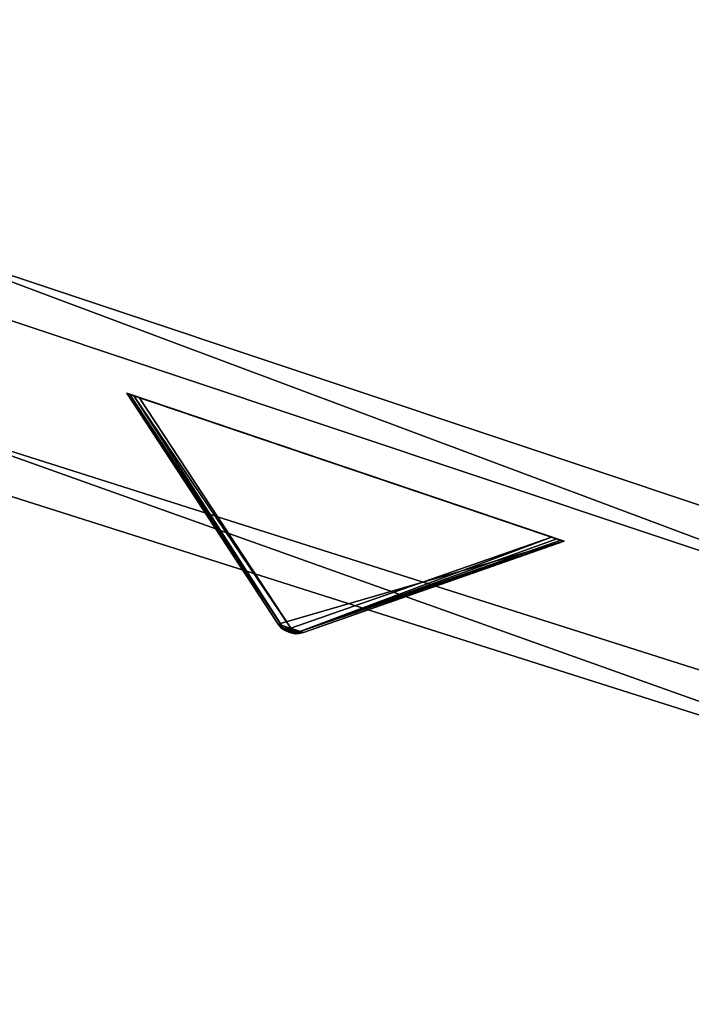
# Model space of a CAD drawing. Extents: x 1239 to 1951, y -365 to 347.
# Tile 18 of 98: x 1468 to 1499, y -363 to -317. Entities that reach past the tile are written whole.
import ezdxf

# ---------------------------------------------------------------- set-up
doc = ezdxf.new("R2010")
doc.units = 0
doc.header["$LTSCALE"] = 25.4
doc.layers.get('0').update_dxf_attribs({"color": 13, "linetype": 'CONTINUOUS'})

# ---------------------------------------------------------------- blocks, each defined once
blk = doc.blocks.new('GRUPUJ_10')
at = {"color": 0}
mesh = blk.add_polyface(dxfattribs=at)
corners = [(0, 334.731, 403.847), (1.997, 334.841, 403.847), (1.462, 391.844, 403.847), (7.718, 278.124, 403.847), (9.671, 278.553, 403.847), (24.417, 223.488, 403.847), (26.276, 224.224, 403.847), (49.663, 172.237, 403.847), (51.38, 173.263, 403.847), (82.804, 125.7, 403.847), (84.334, 126.988, 403.847), (122.98, 85.082, 403.847), (124.285, 86.599, 403.847), (145.389, 67.329, 403.847), (146.566, 68.945, 403.847), (169.152, 51.435, 403.847), (170.196, 53.141, 403.847), (220.124, 25.63, 403.847), (220.881, 27.482, 403.847), (274.575, 8.336, 403.847), (275.025, 10.285, 403.847), (331.094, 0, 403.847), (331.226, 1.996, 403.847), (388.22, 0.838, 403.847), (388.029, 2.829, 403.847), (443.963, 12.764, 403.847), (444.47, 10.83, 403.847), (497.579, 31.543, 403.847), (498.39, 29.714, 403.847), (547.489, 58.679, 403.847), (548.582, 57.004, 403.847), (592.399, 93.469, 403.847), (593.747, 91.992, 403.847), (631.147, 135.014, 403.847), (632.714, 133.772, 403.847), (662.728, 182.235, 403.847), (664.475, 181.261, 403.847), (686.326, 233.912, 403.847), (688.207, 233.23, 403.847), (701.329, 288.704, 403.847), (703.294, 288.333, 403.847), (707.348, 345.194, 403.847), (709.348, 345.143, 403.847), (3.451, 391.632, 403.847), (12.067, 447.982, 403.847), (13.996, 447.454, 403.847), (31.54, 501.693, 403.847), (33.36, 500.862, 403.847), (59.377, 551.584, 403.847), (61.039, 550.472, 403.847), (94.856, 596.363, 403.847), (96.318, 594.999, 403.847), (137.059, 634.872, 403.847), (138.283, 633.291, 403.847), (184.892, 666.112, 403.847), (185.847, 664.355, 403.847), (237.117, 689.274, 403.847), (237.778, 687.387, 403.847), (292.382, 703.759, 403.847), (292.732, 701.79, 403.847), (349.254, 709.192, 403.847), (349.284, 707.192, 403.847), (406.262, 705.431, 403.847), (405.97, 703.452, 403.847), (461.322, 690.668, 403.847), (461.927, 692.574, 403.847), (513.907, 669.17, 403.847), (514.81, 670.954, 403.847), (562.362, 639.515, 403.847), (563.54, 641.131, 403.847), (605.432, 602.471, 403.847), (606.854, 603.878, 403.847), (642.003, 558.999, 403.847), (643.632, 560.159, 403.847), (671.127, 510.222, 403.847), (672.921, 511.106, 403.847), (692.049, 457.406, 403.847), (693.962, 457.991, 403.847), (704.228, 401.918, 403.847), (706.21, 402.188, 403.847)]
mesh.append_faces([[corners[k] for k in face] for face in [(0, 1, 2), (1, 3, 4), (4, 5, 6), (6, 7, 8), (8, 9, 10), (10, 11, 12), (12, 13, 14), (14, 15, 16), (16, 17, 18), (18, 19, 20), (20, 21, 22), (22, 23, 24), (24, 23, 25), (25, 26, 27), (27, 28, 29), (29, 30, 31), (31, 32, 33), (33, 34, 35), (35, 36, 37), (37, 38, 39), (39, 40, 41), (2, 43, 44), (43, 2, 1), (44, 45, 46), (46, 47, 48), (48, 49, 50), (50, 51, 52), (52, 53, 54), (54, 55, 56), (56, 57, 58), (58, 59, 60), (60, 61, 62), (62, 64, 65), (65, 66, 67), (67, 68, 69), (69, 70, 71), (71, 72, 73), (73, 74, 75), (75, 76, 77), (77, 78, 79), (79, 41, 42)]], dxfattribs={"vtx0": -1, "vtx1": -1, "color": 0})
mesh.append_faces([[corners[k] for k in face] for face in [(1, 0, 3), (4, 3, 5), (6, 5, 7), (8, 7, 9), (10, 9, 11), (12, 11, 13), (14, 13, 15), (16, 15, 17), (18, 17, 19), (20, 19, 21), (22, 21, 23), (25, 23, 26), (27, 26, 28), (29, 28, 30), (31, 30, 32), (33, 32, 34), (35, 34, 36), (37, 36, 38), (39, 38, 40), (41, 40, 42), (44, 43, 45), (46, 45, 47), (48, 47, 49), (50, 49, 51), (52, 51, 53), (54, 53, 55), (56, 55, 57), (58, 57, 59), (60, 59, 61), (62, 61, 63), (62, 63, 64), (65, 64, 66), (67, 66, 68), (69, 68, 70), (71, 70, 72), (73, 72, 74), (75, 74, 76), (77, 76, 78), (79, 78, 41)]], dxfattribs={"vtx0": -1, "vtx2": -1, "color": 0})
mesh = blk.add_polyface(dxfattribs=at)
corners = [(1.462, 391.844, 383.847), (3.451, 391.632, 383.847), (1.997, 334.841, 383.847), (12.067, 447.982, 383.847), (13.996, 447.454, 383.847), (31.54, 501.693, 383.847), (33.36, 500.862, 383.847), (59.377, 551.584, 383.847), (61.039, 550.472, 383.847), (94.856, 596.363, 383.847), (96.318, 594.999, 383.847), (137.059, 634.872, 383.847), (138.283, 633.291, 383.847), (184.892, 666.112, 383.847), (185.847, 664.355, 383.847), (237.117, 689.274, 383.847), (237.778, 687.387, 383.847), (292.382, 703.759, 383.847), (292.732, 701.79, 383.847), (349.254, 709.192, 383.847), (349.284, 707.192, 383.847), (406.262, 705.431, 383.847), (405.97, 703.452, 383.847), (461.322, 690.668, 383.847), (461.927, 692.574, 383.847), (513.907, 669.17, 383.847), (514.81, 670.954, 383.847), (562.362, 639.515, 383.847), (563.54, 641.131, 383.847), (605.432, 602.471, 383.847), (606.854, 603.878, 383.847), (642.003, 558.999, 383.847), (643.632, 560.159, 383.847), (671.127, 510.222, 383.847), (672.921, 511.106, 383.847), (692.049, 457.406, 383.847), (693.962, 457.991, 383.847), (704.228, 401.918, 383.847), (706.21, 402.188, 383.847), (707.348, 345.194, 383.847), (709.348, 345.143, 383.847), (0, 334.731, 383.847), (7.718, 278.124, 383.847), (9.671, 278.553, 383.847), (24.417, 223.488, 383.847), (26.276, 224.224, 383.847), (49.663, 172.237, 383.847), (51.38, 173.263, 383.847), (82.804, 125.7, 383.847), (84.334, 126.988, 383.847), (122.98, 85.082, 383.847), (124.285, 86.599, 383.847), (145.389, 67.329, 383.847), (146.566, 68.945, 383.847), (169.152, 51.435, 383.847), (170.196, 53.141, 383.847), (220.124, 25.63, 383.847), (220.881, 27.482, 383.847), (274.575, 8.336, 383.847), (275.025, 10.285, 383.847), (331.094, 0, 383.847), (331.226, 1.996, 383.847), (388.22, 0.838, 383.847), (388.029, 2.829, 383.847), (443.963, 12.764, 383.847), (444.47, 10.83, 383.847), (497.579, 31.543, 383.847), (498.39, 29.714, 383.847), (547.489, 58.679, 383.847), (548.582, 57.004, 383.847), (592.399, 93.469, 383.847), (593.747, 91.992, 383.847), (631.147, 135.014, 383.847), (632.714, 133.772, 383.847), (662.728, 182.235, 383.847), (664.475, 181.261, 383.847), (686.326, 233.912, 383.847), (688.207, 233.23, 383.847), (701.329, 288.704, 383.847), (703.294, 288.333, 383.847)]
mesh.append_faces([[corners[k] for k in face] for face in [(1, 3, 4), (4, 5, 6), (6, 7, 8), (8, 9, 10), (10, 11, 12), (12, 13, 14), (14, 15, 16), (16, 17, 18), (18, 19, 20), (20, 21, 22), (22, 21, 23), (23, 24, 25), (25, 26, 27), (27, 28, 29), (29, 30, 31), (31, 32, 33), (33, 34, 35), (35, 36, 37), (37, 38, 39), (41, 2, 42), (42, 43, 44), (44, 45, 46), (46, 47, 48), (48, 49, 50), (50, 51, 52), (52, 53, 54), (54, 55, 56), (56, 57, 58), (58, 59, 60), (60, 61, 62), (62, 64, 65), (65, 66, 67), (67, 68, 69), (69, 70, 71), (71, 72, 73), (73, 74, 75), (75, 76, 77), (77, 78, 79), (79, 39, 40)]], dxfattribs={"vtx0": -1, "vtx1": -1, "color": 0})
mesh.append_faces([[corners[k] for k in face] for face in [(0, 1, 2), (1, 0, 3), (4, 3, 5), (6, 5, 7), (8, 7, 9), (10, 9, 11), (12, 11, 13), (14, 13, 15), (16, 15, 17), (18, 17, 19), (20, 19, 21), (23, 21, 24), (25, 24, 26), (27, 26, 28), (29, 28, 30), (31, 30, 32), (33, 32, 34), (35, 34, 36), (37, 36, 38), (39, 38, 40), (2, 41, 0), (42, 2, 43), (44, 43, 45), (46, 45, 47), (48, 47, 49), (50, 49, 51), (52, 51, 53), (54, 53, 55), (56, 55, 57), (58, 57, 59), (60, 59, 61), (62, 61, 63), (62, 63, 64), (65, 64, 66), (67, 66, 68), (69, 68, 70), (71, 70, 72), (73, 72, 74), (75, 74, 76), (77, 76, 78), (79, 78, 39)]], dxfattribs={"vtx0": -1, "vtx2": -1, "color": 0})
mesh = blk.add_polyface(dxfattribs=at)
corners = [(13.987, 284.721, 390.847), (9.244, 340.318, 390.847), (7.246, 340.238, 390.847), (15.946, 285.121, 390.847), (29.546, 231.005, 390.847), (31.416, 231.714, 390.847), (53.52, 180.48, 390.847), (55.252, 181.48, 390.847), (85.289, 134.455, 390.847), (86.838, 135.72, 390.847), (124.029, 94.122, 390.847), (125.355, 95.62, 390.847), (168.737, 60.526, 390.847), (169.806, 62.217, 390.847), (218.256, 34.537, 390.847), (219.04, 36.377, 390.847), (271.302, 16.828, 390.847), (271.781, 18.77, 390.847), (326.502, 7.857, 390.847), (326.663, 9.85, 390.847), (354.464, 6.73, 390.847), (354.464, 8.73, 390.847), (382.426, 7.857, 390.847), (382.265, 9.85, 390.847), (437.148, 18.77, 390.847), (437.626, 16.828, 390.847), (489.889, 36.377, 390.847), (490.672, 34.537, 390.847), (539.122, 62.217, 390.847), (540.191, 60.526, 390.847), (583.573, 95.62, 390.847), (584.899, 94.122, 390.847), (622.09, 135.72, 390.847), (623.639, 134.455, 390.847), (653.676, 181.48, 390.847), (655.408, 180.48, 390.847), (677.512, 231.714, 390.847), (679.382, 231.005, 390.847), (692.982, 285.121, 390.847), (694.941, 284.721, 390.847), (699.684, 340.318, 390.847), (701.682, 340.238, 390.847), (9.498, 396.116, 390.847), (11.483, 395.875, 390.847), (20.684, 450.911, 390.847), (22.605, 450.354, 390.847), (40.515, 503.201, 390.847), (42.322, 502.343, 390.847), (68.477, 551.632, 390.847), (70.123, 550.496, 390.847), (103.846, 594.952, 390.847), (105.289, 593.566, 390.847), (145.706, 632.036, 390.847), (146.908, 630.437, 390.847), (192.973, 661.926, 390.847), (193.902, 660.155, 390.847), (244.422, 683.846, 390.847), (245.055, 681.949, 390.847), (298.721, 697.23, 390.847), (299.042, 695.256, 390.847), (354.464, 701.73, 390.847), (354.464, 699.73, 390.847), (409.886, 695.256, 390.847), (410.207, 697.23, 390.847), (463.873, 681.949, 390.847), (464.506, 683.846, 390.847), (515.026, 660.155, 390.847), (515.955, 661.926, 390.847), (562.021, 630.437, 390.847), (563.222, 632.036, 390.847), (603.64, 593.566, 390.847), (605.082, 594.952, 390.847), (638.805, 550.496, 390.847), (640.451, 551.632, 390.847), (666.606, 502.343, 390.847), (668.413, 503.201, 390.847), (686.323, 450.354, 390.847), (688.244, 450.911, 390.847), (697.445, 395.875, 390.847), (699.43, 396.116, 390.847)]
mesh.append_faces([[corners[k] for k in face] for face in [(0, 1, 2), (1, 0, 3), (3, 4, 5), (5, 6, 7), (7, 8, 9), (9, 10, 11), (11, 12, 13), (13, 14, 15), (15, 16, 17), (17, 18, 19), (19, 20, 21), (21, 22, 23), (23, 22, 24), (24, 25, 26), (26, 27, 28), (28, 29, 30), (30, 31, 32), (32, 33, 34), (34, 35, 36), (36, 37, 38), (38, 39, 40), (42, 43, 44), (44, 45, 46), (46, 47, 48), (48, 49, 50), (50, 51, 52), (52, 53, 54), (54, 55, 56), (56, 57, 58), (58, 59, 60), (60, 62, 63), (63, 64, 65), (65, 66, 67), (67, 68, 69), (69, 70, 71), (71, 72, 73), (73, 74, 75), (75, 76, 77), (77, 78, 79), (79, 40, 41)]], dxfattribs={"vtx0": -1, "vtx1": -1, "color": 0})
mesh.append_faces([[corners[k] for k in face] for face in [(3, 0, 4), (5, 4, 6), (7, 6, 8), (9, 8, 10), (11, 10, 12), (13, 12, 14), (15, 14, 16), (17, 16, 18), (19, 18, 20), (21, 20, 22), (24, 22, 25), (26, 25, 27), (28, 27, 29), (30, 29, 31), (32, 31, 33), (34, 33, 35), (36, 35, 37), (38, 37, 39), (40, 39, 41), (1, 42, 2), (42, 1, 43), (44, 43, 45), (46, 45, 47), (48, 47, 49), (50, 49, 51), (52, 51, 53), (54, 53, 55), (56, 55, 57), (58, 57, 59), (60, 59, 61), (60, 61, 62), (63, 62, 64), (65, 64, 66), (67, 66, 68), (69, 68, 70), (71, 70, 72), (73, 72, 74), (75, 74, 76), (77, 76, 78), (79, 78, 40)]], dxfattribs={"vtx0": -1, "vtx2": -1, "color": 0})
mesh = blk.add_polyface(dxfattribs=at)
corners = [(9.498, 396.116, 383.847), (9.244, 340.318, 383.847), (7.246, 340.238, 383.847), (11.483, 395.875, 383.847), (20.684, 450.911, 383.847), (22.605, 450.354, 383.847), (40.515, 503.201, 383.847), (42.322, 502.343, 383.847), (68.477, 551.632, 383.847), (70.123, 550.496, 383.847), (103.846, 594.952, 383.847), (105.289, 593.566, 383.847), (145.706, 632.036, 383.847), (146.908, 630.437, 383.847), (192.973, 661.926, 383.847), (193.902, 660.155, 383.847), (244.422, 683.846, 383.847), (245.055, 681.949, 383.847), (298.721, 697.23, 383.847), (299.042, 695.256, 383.847), (354.464, 701.73, 383.847), (354.464, 699.73, 383.847), (410.207, 697.23, 383.847), (409.886, 695.256, 383.847), (463.873, 681.949, 383.847), (464.506, 683.846, 383.847), (515.026, 660.155, 383.847), (515.955, 661.926, 383.847), (562.021, 630.437, 383.847), (563.222, 632.036, 383.847), (603.64, 593.566, 383.847), (605.082, 594.952, 383.847), (638.805, 550.496, 383.847), (640.451, 551.632, 383.847), (666.606, 502.343, 383.847), (668.413, 503.201, 383.847), (686.323, 450.354, 383.847), (688.244, 450.911, 383.847), (697.445, 395.875, 383.847), (699.43, 396.116, 383.847), (699.684, 340.318, 383.847), (701.682, 340.238, 383.847), (13.987, 284.721, 383.847), (15.946, 285.121, 383.847), (29.546, 231.005, 383.847), (31.416, 231.714, 383.847), (53.52, 180.48, 383.847), (55.252, 181.48, 383.847), (85.289, 134.455, 383.847), (86.838, 135.72, 383.847), (124.029, 94.122, 383.847), (125.355, 95.62, 383.847), (168.737, 60.526, 383.847), (169.806, 62.217, 383.847), (218.256, 34.537, 383.847), (219.04, 36.377, 383.847), (271.302, 16.828, 383.847), (271.781, 18.77, 383.847), (326.502, 7.857, 383.847), (326.663, 9.85, 383.847), (354.464, 6.73, 383.847), (354.464, 8.73, 383.847), (382.265, 9.85, 383.847), (382.426, 7.857, 383.847), (437.148, 18.77, 383.847), (437.626, 16.828, 383.847), (489.889, 36.377, 383.847), (490.672, 34.537, 383.847), (539.122, 62.217, 383.847), (540.191, 60.526, 383.847), (583.573, 95.62, 383.847), (584.899, 94.122, 383.847), (622.09, 135.72, 383.847), (623.639, 134.455, 383.847), (653.676, 181.48, 383.847), (655.408, 180.48, 383.847), (677.512, 231.714, 383.847), (679.382, 231.005, 383.847), (692.982, 285.121, 383.847), (694.941, 284.721, 383.847)]
mesh.append_faces([[corners[k] for k in face] for face in [(0, 1, 2), (1, 0, 3), (3, 4, 5), (5, 6, 7), (7, 8, 9), (9, 10, 11), (11, 12, 13), (13, 14, 15), (15, 16, 17), (17, 18, 19), (19, 20, 21), (21, 22, 23), (23, 22, 24), (24, 25, 26), (26, 27, 28), (28, 29, 30), (30, 31, 32), (32, 33, 34), (34, 35, 36), (36, 37, 38), (38, 39, 40), (42, 43, 44), (44, 45, 46), (46, 47, 48), (48, 49, 50), (50, 51, 52), (52, 53, 54), (54, 55, 56), (56, 57, 58), (58, 59, 60), (60, 62, 63), (63, 64, 65), (65, 66, 67), (67, 68, 69), (69, 70, 71), (71, 72, 73), (73, 74, 75), (75, 76, 77), (77, 78, 79), (79, 40, 41)]], dxfattribs={"vtx0": -1, "vtx1": -1, "color": 0})
mesh.append_faces([[corners[k] for k in face] for face in [(3, 0, 4), (5, 4, 6), (7, 6, 8), (9, 8, 10), (11, 10, 12), (13, 12, 14), (15, 14, 16), (17, 16, 18), (19, 18, 20), (21, 20, 22), (24, 22, 25), (26, 25, 27), (28, 27, 29), (30, 29, 31), (32, 31, 33), (34, 33, 35), (36, 35, 37), (38, 37, 39), (40, 39, 41), (1, 42, 2), (42, 1, 43), (44, 43, 45), (46, 45, 47), (48, 47, 49), (50, 49, 51), (52, 51, 53), (54, 53, 55), (56, 55, 57), (58, 57, 59), (60, 59, 61), (60, 61, 62), (63, 62, 64), (65, 64, 66), (67, 66, 68), (69, 68, 70), (71, 70, 72), (73, 72, 74), (75, 74, 76), (77, 76, 78), (79, 78, 40)]], dxfattribs={"vtx0": -1, "vtx2": -1, "color": 0})
mesh = blk.add_polyface(dxfattribs=at)
corners = [(219.04, 36.377, 390.847), (271.781, 18.77, 383.847), (219.04, 36.377, 383.847), (271.781, 18.77, 390.847)]
mesh.append_faces([[corners[k] for k in face] for face in [(0, 1, 2), (1, 0, 3)]], dxfattribs={"vtx0": -1, "color": 0})
mesh = blk.add_polyface(dxfattribs=at)
corners = [(271.302, 16.828, 390.847), (218.256, 34.537, 383.847), (271.302, 16.828, 383.847), (218.256, 34.537, 390.847)]
mesh.append_faces([[corners[k] for k in face] for face in [(0, 1, 2), (1, 0, 3)]], dxfattribs={"vtx0": -1, "color": 0})
mesh = blk.add_polyface(dxfattribs=at)
corners = [(220.881, 27.482, 403.847), (275.025, 10.285, 383.847), (220.881, 27.482, 383.847), (275.025, 10.285, 403.847)]
mesh.append_faces([[corners[k] for k in face] for face in [(0, 1, 2), (1, 0, 3)]], dxfattribs={"vtx0": -1, "color": 0})
mesh = blk.add_polyface(dxfattribs=at)
corners = [(274.575, 8.336, 403.847), (220.124, 25.63, 383.847), (274.575, 8.336, 383.847), (220.124, 25.63, 403.847)]
mesh.append_faces([[corners[k] for k in face] for face in [(0, 1, 2), (1, 0, 3)]], dxfattribs={"vtx0": -1, "color": 0})
blk = doc.blocks.new('GRUPUJ_12')
at = {"color": 254}
mesh = blk.add_polyface(dxfattribs=at)
corners = [(233.593, 30.174, 245.041), (253.037, 23.593, 245), (233.838, 30.091, 245), (253.282, 23.51, 245.041), (233.408, 30.237, 245.162), (253.466, 23.447, 245.162), (233.294, 30.276, 245.357), (253.581, 23.408, 245.357), (233.255, 30.289, 245.616), (253.62, 23.395, 245.616), (233.255, 30.289, 395), (253.62, 23.395, 395)]
mesh.append_faces([[corners[k] for k in face] for face in [(0, 1, 2), (9, 10, 11)]], dxfattribs={"vtx0": -1, "color": 254})
mesh.append_faces([[corners[k] for k in face] for face in [(1, 0, 3), (3, 4, 5), (5, 6, 7), (7, 8, 9)]], dxfattribs={"vtx0": -1, "vtx1": -1, "color": 254})
mesh.append_faces([[corners[k] for k in face] for face in [(3, 0, 4), (5, 4, 6), (7, 6, 8), (9, 8, 10)]], dxfattribs={"vtx0": -1, "vtx2": -1, "color": 254})
mesh = blk.add_polyface(dxfattribs=at)
corners = [(241.046, 19.094, 384.625), (240.631, 19.235, 384.625), (240.831, 19.142, 384.594), (241.267, 19.095, 384.717), (240.456, 19.37, 384.717), (241.482, 19.145, 384.866), (240.316, 19.54, 384.866), (253.62, 23.395, 395), (233.255, 30.289, 395)]
mesh.append_faces([[corners[k] for k in face] for face in [(0, 1, 2), (6, 7, 8)]], dxfattribs={"vtx0": -1, "color": 254})
mesh.append_faces([[corners[k] for k in face] for face in [(1, 3, 4), (4, 5, 6)]], dxfattribs={"vtx0": -1, "vtx1": -1, "color": 254})
mesh.append_faces([[corners[k] for k in face] for face in [(1, 0, 3), (4, 3, 5), (6, 5, 7)]], dxfattribs={"vtx0": -1, "vtx2": -1, "color": 254})
mesh = blk.add_polyface(dxfattribs=at)
corners = [(233.255, 30.289, 395), (240.316, 19.54, 255.75), (240.316, 19.54, 384.866), (233.255, 30.289, 245.616)]
mesh.append_faces([[corners[k] for k in face] for face in [(0, 1, 2), (1, 0, 3)]], dxfattribs={"vtx0": -1, "color": 254})
mesh = blk.add_polyface(dxfattribs=at)
corners = [(233.255, 30.289, 245.616), (240.545, 19.37, 255.41), (240.316, 19.54, 255.75)]
mesh.append_faces([[corners[k] for k in face] for face in [(0, 1, 2)]], dxfattribs={"color": 254})
mesh = blk.add_polyface(dxfattribs=at)
corners = [(233.255, 30.289, 245.616), (233.294, 30.276, 245.357), (240.545, 19.37, 255.41)]
mesh.append_faces([[corners[k] for k in face] for face in [(0, 1, 2)]], dxfattribs={"color": 254})
mesh = blk.add_polyface(dxfattribs=at)
corners = [(240.545, 19.37, 255.41), (233.294, 30.276, 245.357), (233.408, 30.237, 245.162)]
mesh.append_faces([[corners[k] for k in face] for face in [(0, 1, 2)]], dxfattribs={"color": 254})
mesh = blk.add_polyface(dxfattribs=at)
corners = [(240.545, 19.37, 255.41), (233.408, 30.237, 245.162), (233.593, 30.174, 245.041)]
mesh.append_faces([[corners[k] for k in face] for face in [(0, 1, 2)]], dxfattribs={"color": 254})
mesh = blk.add_polyface(dxfattribs=at)
corners = [(240.899, 19.342, 255.134), (233.593, 30.174, 245.041), (233.838, 30.091, 245)]
mesh.append_faces([[corners[k] for k in face] for face in [(0, 1, 2)]], dxfattribs={"color": 254})
mesh = blk.add_polyface(dxfattribs=at)
corners = [(240.545, 19.37, 255.41), (233.593, 30.174, 245.041), (240.899, 19.342, 255.134)]
mesh.append_faces([[corners[k] for k in face] for face in [(0, 1, 2)]], dxfattribs={"color": 254})
mesh = blk.add_polyface(dxfattribs=at)
corners = [(240.899, 19.342, 255.134), (233.838, 30.091, 245), (253.037, 23.593, 245)]
mesh.append_faces([[corners[k] for k in face] for face in [(0, 1, 2)]], dxfattribs={"color": 254})
mesh = blk.add_polyface(dxfattribs=at)
corners = [(241.196, 19.149, 255.41), (240.899, 19.342, 255.134), (253.037, 23.593, 245)]
mesh.append_faces([[corners[k] for k in face] for face in [(0, 1, 2)]], dxfattribs={"color": 254})
mesh = blk.add_polyface(dxfattribs=at)
corners = [(241.196, 19.149, 255.41), (253.037, 23.593, 245), (253.282, 23.51, 245.041)]
mesh.append_faces([[corners[k] for k in face] for face in [(0, 1, 2)]], dxfattribs={"color": 254})
mesh = blk.add_polyface(dxfattribs=at)
corners = [(241.196, 19.149, 255.41), (253.282, 23.51, 245.041), (253.466, 23.447, 245.162)]
mesh.append_faces([[corners[k] for k in face] for face in [(0, 1, 2)]], dxfattribs={"color": 254})
mesh = blk.add_polyface(dxfattribs=at)
corners = [(241.196, 19.149, 255.41), (253.466, 23.447, 245.162), (253.581, 23.408, 245.357)]
mesh.append_faces([[corners[k] for k in face] for face in [(0, 1, 2)]], dxfattribs={"color": 254})
mesh = blk.add_polyface(dxfattribs=at)
corners = [(241.482, 19.145, 255.75), (241.196, 19.149, 255.41), (253.581, 23.408, 245.357)]
mesh.append_faces([[corners[k] for k in face] for face in [(0, 1, 2)]], dxfattribs={"color": 254})
mesh = blk.add_polyface(dxfattribs=at)
corners = [(241.482, 19.145, 255.75), (253.581, 23.408, 245.357), (253.62, 23.395, 245.616)]
mesh.append_faces([[corners[k] for k in face] for face in [(0, 1, 2)]], dxfattribs={"color": 254})
mesh = blk.add_polyface(dxfattribs=at)
corners = [(253.62, 23.395, 395), (241.482, 19.145, 255.75), (253.62, 23.395, 245.616), (241.482, 19.145, 384.866)]
mesh.append_faces([[corners[k] for k in face] for face in [(0, 1, 2), (1, 0, 3)]], dxfattribs={"vtx0": -1, "color": 254})
mesh = blk.add_polyface(dxfattribs=at)
corners = [(240.316, 19.54, 255.75), (240.665, 19.249, 255.507), (240.568, 19.276, 255.75)]
mesh.append_faces([[corners[k] for k in face] for face in [(0, 1, 2)]], dxfattribs={"color": 254})
mesh = blk.add_polyface(dxfattribs=at)
corners = [(240.316, 19.54, 255.75), (240.456, 19.37, 384.717), (240.316, 19.54, 384.866)]
mesh.append_faces([[corners[k] for k in face] for face in [(0, 1, 2)]], dxfattribs={"color": 254})
mesh = blk.add_polyface(dxfattribs=at)
corners = [(240.316, 19.54, 255.75), (240.568, 19.276, 255.75), (240.456, 19.37, 384.717)]
mesh.append_faces([[corners[k] for k in face] for face in [(0, 1, 2)]], dxfattribs={"color": 254})
mesh = blk.add_polyface(dxfattribs=at)
corners = [(240.316, 19.54, 255.75), (240.545, 19.37, 255.41), (240.665, 19.249, 255.507)]
mesh.append_faces([[corners[k] for k in face] for face in [(0, 1, 2)]], dxfattribs={"color": 254})
mesh = blk.add_polyface(dxfattribs=at)
corners = [(240.456, 19.37, 384.717), (240.568, 19.276, 255.75), (240.631, 19.235, 384.625)]
mesh.append_faces([[corners[k] for k in face] for face in [(0, 1, 2)]], dxfattribs={"color": 254})
mesh = blk.add_polyface(dxfattribs=at)
corners = [(240.665, 19.249, 255.507), (240.545, 19.37, 255.41), (240.899, 19.342, 255.134)]
mesh.append_faces([[corners[k] for k in face] for face in [(0, 1, 2)]], dxfattribs={"color": 254})
mesh = blk.add_polyface(dxfattribs=at)
corners = [(240.631, 19.235, 384.625), (240.568, 19.276, 255.75), (240.631, 19.235, 255.75)]
mesh.append_faces([[corners[k] for k in face] for face in [(0, 1, 2)]], dxfattribs={"color": 254})
mesh = blk.add_polyface(dxfattribs=at)
corners = [(240.568, 19.276, 255.75), (240.665, 19.249, 255.507), (240.631, 19.235, 255.75)]
mesh.append_faces([[corners[k] for k in face] for face in [(0, 1, 2)]], dxfattribs={"color": 254})
mesh = blk.add_polyface(dxfattribs=at)
corners = [(240.838, 19.162, 255.541), (240.665, 19.249, 255.507), (240.899, 19.342, 255.134)]
mesh.append_faces([[corners[k] for k in face] for face in [(0, 1, 2)]], dxfattribs={"color": 254})
mesh = blk.add_polyface(dxfattribs=at)
corners = [(240.838, 19.162, 255.541), (240.899, 19.342, 255.134), (241.027, 19.127, 255.507)]
mesh.append_faces([[corners[k] for k in face] for face in [(0, 1, 2)]], dxfattribs={"color": 254})
mesh = blk.add_polyface(dxfattribs=at)
corners = [(241.027, 19.127, 255.507), (240.899, 19.342, 255.134), (241.196, 19.149, 255.41)]
mesh.append_faces([[corners[k] for k in face] for face in [(0, 1, 2)]], dxfattribs={"color": 254})
mesh = blk.add_polyface(dxfattribs=at)
corners = [(240.631, 19.235, 255.75), (240.665, 19.249, 255.507), (241.046, 19.094, 255.75)]
mesh.append_faces([[corners[k] for k in face] for face in [(0, 1, 2)]], dxfattribs={"color": 254})
mesh = blk.add_polyface(dxfattribs=at)
corners = [(241.046, 19.094, 384.625), (240.831, 19.142, 384.594), (240.631, 19.235, 255.75)]
mesh.append_faces([[corners[k] for k in face] for face in [(0, 1, 2)]], dxfattribs={"color": 254})
mesh = blk.add_polyface(dxfattribs=at)
corners = [(240.631, 19.235, 384.625), (240.631, 19.235, 255.75), (240.831, 19.142, 384.594)]
mesh.append_faces([[corners[k] for k in face] for face in [(0, 1, 2)]], dxfattribs={"color": 254})
mesh = blk.add_polyface(dxfattribs=at)
corners = [(241.046, 19.094, 384.625), (240.631, 19.235, 255.75), (241.046, 19.094, 255.75)]
mesh.append_faces([[corners[k] for k in face] for face in [(0, 1, 2)]], dxfattribs={"color": 254})
mesh = blk.add_polyface(dxfattribs=at)
corners = [(241.046, 19.094, 255.75), (240.665, 19.249, 255.507), (240.838, 19.162, 255.541)]
mesh.append_faces([[corners[k] for k in face] for face in [(0, 1, 2)]], dxfattribs={"color": 254})
mesh = blk.add_polyface(dxfattribs=at)
corners = [(241.046, 19.094, 255.75), (240.838, 19.162, 255.541), (241.027, 19.127, 255.507)]
mesh.append_faces([[corners[k] for k in face] for face in [(0, 1, 2)]], dxfattribs={"color": 254})
mesh = blk.add_polyface(dxfattribs=at)
corners = [(241.121, 19.089, 255.75), (241.027, 19.127, 255.507), (241.196, 19.149, 255.41)]
mesh.append_faces([[corners[k] for k in face] for face in [(0, 1, 2)]], dxfattribs={"color": 254})
mesh = blk.add_polyface(dxfattribs=at)
corners = [(241.046, 19.094, 255.75), (241.027, 19.127, 255.507), (241.121, 19.089, 255.75)]
mesh.append_faces([[corners[k] for k in face] for face in [(0, 1, 2)]], dxfattribs={"color": 254})
mesh = blk.add_polyface(dxfattribs=at)
corners = [(241.482, 19.145, 384.866), (241.046, 19.094, 255.75), (241.121, 19.089, 255.75)]
mesh.append_faces([[corners[k] for k in face] for face in [(0, 1, 2)]], dxfattribs={"color": 254})
mesh = blk.add_polyface(dxfattribs=at)
corners = [(241.482, 19.145, 384.866), (241.267, 19.095, 384.717), (241.046, 19.094, 255.75)]
mesh.append_faces([[corners[k] for k in face] for face in [(0, 1, 2)]], dxfattribs={"color": 254})
mesh = blk.add_polyface(dxfattribs=at)
corners = [(241.267, 19.095, 384.717), (241.046, 19.094, 384.625), (241.046, 19.094, 255.75)]
mesh.append_faces([[corners[k] for k in face] for face in [(0, 1, 2)]], dxfattribs={"color": 254})
mesh = blk.add_polyface(dxfattribs=at)
corners = [(241.121, 19.089, 255.75), (241.196, 19.149, 255.41), (241.482, 19.145, 255.75)]
mesh.append_faces([[corners[k] for k in face] for face in [(0, 1, 2)]], dxfattribs={"color": 254})
mesh = blk.add_polyface(dxfattribs=at)
corners = [(241.482, 19.145, 384.866), (241.121, 19.089, 255.75), (241.482, 19.145, 255.75)]
mesh.append_faces([[corners[k] for k in face] for face in [(0, 1, 2)]], dxfattribs={"color": 254})
blk = doc.blocks.new('CRISTAL-L-7631-7630_STL_1')
at = {"color": 0}
blk.add_blockref('GRUPUJ_12', (144.99, -356.06, 144.219), dxfattribs=at)
at = {"color": 250}
blk.add_blockref('GRUPUJ_10', (146.534, -354.23, 165.372), dxfattribs=at)
blk = doc.blocks.new('GRUPUJ_16')
at = {"color": 0}
blk.add_blockref('CRISTAL-L-7631-7630_STL_1', (-144.99, 356.06, -7.219), dxfattribs=at)
blk = doc.blocks.new('GRUPUJ_5')
at = {"color": 0}
blk.add_blockref('GRUPUJ_16', (0, 0), dxfattribs=at)

msp = doc.modelspace()

# ---------------------------------------------------------------- block references
at = {"color": 0}
msp.add_blockref('GRUPUJ_5', (1239.459, -364.849), dxfattribs=at)

doc.saveas('drawing.dxf')
